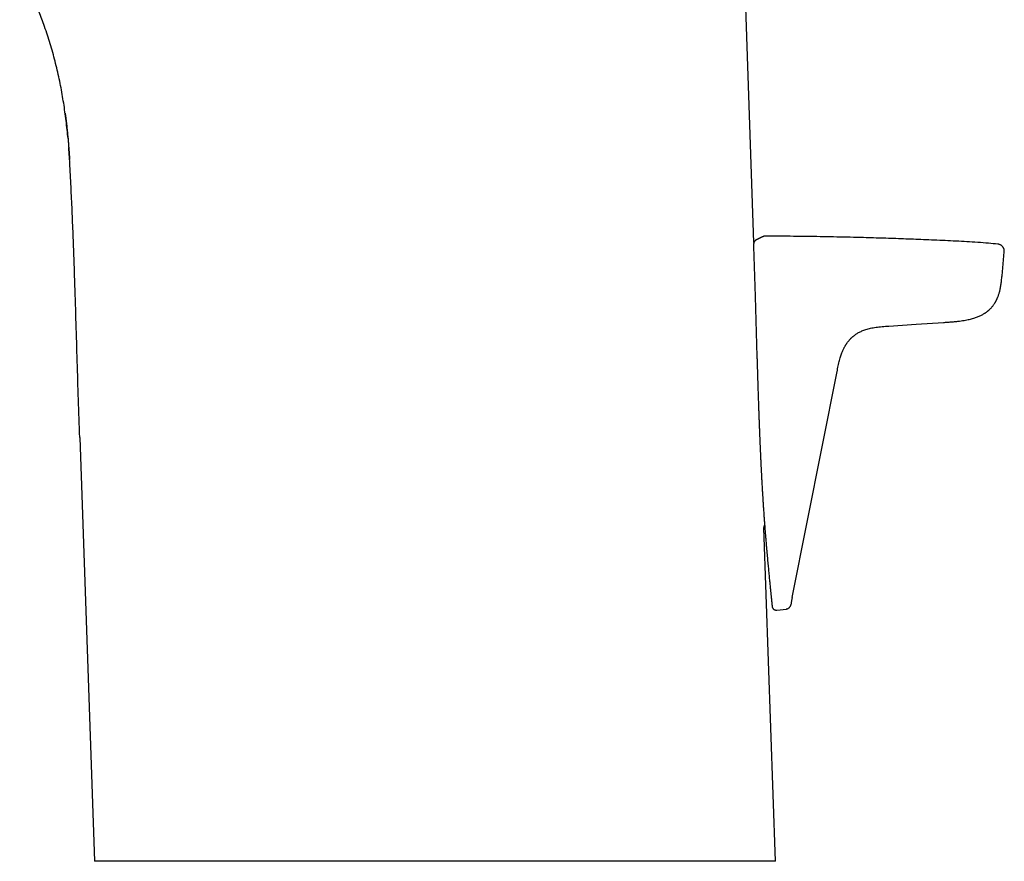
# Model space of a CAD drawing. Header units: millimetres. Extents: x 8 to 789, y 12 to 760.
# Tile 6 of 33: x 118 to 187, y 549 to 609. Entities that reach past the tile are written whole.
import ezdxf

# ---------------------------------------------------------------- set-up
doc = ezdxf.new("R2010")
doc.units = ezdxf.units.MM

msp = doc.modelspace()

# ---------------------------------------------------------------- linework, layer by layer
at = {"color": 7, "linetype": 'Continuous', "lineweight": 30}
for p, q in [((169.696, 593), (167.757, 648.523)), ((187.255, 590.659), (187.415, 592.344)), ((172.401, 567.907), (175.578, 583.888)), ((121.976, 579.216), (123.023, 549.242)), ((170.4, 572.834), (170.456, 573.004)), ((171.224, 549.242), (170.4, 572.834)), ((171.314, 567.004), (171.995, 567.069))]:
    msp.add_line(p, q, dxfattribs=at)
at = {"color": 7, "linetype": 'Continuous', "lineweight": 30, "flags": 128}
for points in [[(169.862, 593.193), (169.862, 593.193), (169.86, 593.192)], [(169.862, 593.193), (169.862, 593.193), (169.86, 593.192)], [(169.663, 592.714), (169.775, 589.178), (169.909, 584.946)], [(179.242, 587.095), (181.188, 587.225), (183.11, 587.353)]]:
    msp.add_lwpolyline(points, dxfattribs=at)
at = {"color": 7, "linetype": 'Continuous', "lineweight": 30}
for points, knots in [([(121.151, 600.355), (121.131, 600.565), (121.091, 600.988), (121.019, 601.618), (120.938, 602.245), (120.846, 602.867), (120.743, 603.487), (120.627, 604.11), (120.498, 604.734), (120.356, 605.359), (120.199, 605.982), (120.03, 606.6), (119.847, 607.215), (119.65, 607.825), (119.451, 608.397), (119.252, 608.931), (119.057, 609.427), (118.852, 609.919), (118.637, 610.408), (118.413, 610.891), (118.165, 611.399), (117.939, 611.842), (117.784, 612.122), (117.731, 612.219)], [0, 0, 0, 0, 0.050872, 0.102352, 0.152913, 0.203471, 0.254025, 0.304575, 0.356157, 0.407737, 0.459314, 0.510889, 0.562461, 0.614033, 0.665603, 0.708483, 0.751362, 0.79424, 0.837117, 0.879994, 0.922871, 0.973404, 1, 1, 1, 1]), ([(120.947, 602.159), (120.961, 602.058), (120.983, 601.894), (121.012, 601.667), (121.035, 601.478), (121.057, 601.288), (121.078, 601.096), (121.098, 600.906), (121.117, 600.72), (121.133, 600.563), (121.142, 600.468), (121.145, 600.433)], [0, 0, 0, 0, 0.176028, 0.2847, 0.39424, 0.504649, 0.615932, 0.727881, 0.836321, 0.939698, 1, 1, 1, 1]), ([(121.143, 600.438), (121.143, 600.435), (121.148, 600.384), (121.157, 600.283), (121.17, 600.132), (121.184, 599.972), (121.197, 599.803), (121.211, 599.626), (121.222, 599.472), (121.231, 599.345), (121.238, 599.246), (121.244, 599.162), (121.247, 599.11), (121.248, 599.092)], [0, 0, 0, 0, 0.007659, 0.113531, 0.225875, 0.344714, 0.470072, 0.601967, 0.740418, 0.812107, 0.885441, 0.959846, 1, 1, 1, 1]), ([(121.288, 598.431), (121.276, 598.645), (121.252, 599.068), (121.22, 599.491), (121.205, 599.702)], [0, 0, 0, 0, 0.503134, 1, 1, 1, 1]), ([(121.248, 599.096), (121.25, 599.076), (121.254, 599.01), (121.258, 598.941), (121.261, 598.893), (121.261, 598.887)], [0, 0, 0, 0, 0.286669, 0.903227, 1, 1, 1, 1]), ([(121.976, 579.216), (121.946, 580.113), (121.886, 581.907), (121.806, 584.598), (121.727, 587.288), (121.654, 589.646), (121.586, 591.67), (121.523, 593.361), (121.454, 595.052), (121.377, 596.742), (121.317, 597.868), (121.288, 598.431)], [0, 0, 0, 0, 0.140002, 0.280008, 0.420014, 0.560017, 0.648016, 0.736013, 0.824008, 0.912003, 1, 1, 1, 1]), ([(169.861, 593.192), (169.852, 593.187), (169.834, 593.178), (169.807, 593.157), (169.782, 593.135), (169.76, 593.111), (169.74, 593.087), (169.724, 593.062), (169.71, 593.035), (169.697, 593.006), (169.687, 592.974), (169.679, 592.945), (169.675, 592.92), (169.671, 592.901), (169.668, 592.881), (169.666, 592.856), (169.663, 592.827), (169.662, 592.795), (169.661, 592.756), (169.661, 592.729), (169.662, 592.714)], [0, 0, 0, 0, 0.0750836, 0.1421545, 0.2025805, 0.2578192, 0.3093874, 0.3591156, 0.4088183, 0.4596406, 0.5258682, 0.5884216, 0.6380199, 0.6632791, 0.7022136, 0.7550441, 0.8037922, 0.8605096, 0.9256144, 1, 1, 1, 1]), ([(169.801, 593.151), (169.794, 593.145), (169.78, 593.133), (169.76, 593.111), (169.74, 593.087), (169.724, 593.062), (169.71, 593.036), (169.701, 593.015), (169.697, 593.003), (169.696, 593)], [0, 0, 0, 0, 0.145816, 0.31794, 0.478812, 0.633925, 0.788722, 0.946681, 1, 1, 1, 1]), ([(169.861, 593.192), (169.852, 593.188), (169.839, 593.181), (169.825, 593.17), (169.821, 593.167)], [0, 0, 0, 0, 0.707557, 1, 1, 1, 1]), ([(170.33, 593.42), (170.33, 593.42), (170.33, 593.42), (170.328, 593.418), (170.323, 593.416), (170.315, 593.413), (170.307, 593.408), (170.297, 593.404), (170.286, 593.398), (170.274, 593.392), (170.261, 593.386), (170.248, 593.38), (170.235, 593.373), (170.222, 593.367), (170.209, 593.361), (170.199, 593.356), (170.19, 593.352), (170.182, 593.348), (170.174, 593.344), (170.165, 593.34), (170.156, 593.335), (170.144, 593.329), (170.13, 593.323), (170.115, 593.315), (170.097, 593.306), (170.076, 593.296), (170.05, 593.284), (170.021, 593.27), (169.987, 593.253), (169.95, 593.235), (169.908, 593.215), (169.878, 593.2), (169.862, 593.193)], [0, 0, 0, 0, 0.0322521, 0.085467, 0.1362021, 0.1844564, 0.2302292, 0.2735197, 0.314327, 0.3526504, 0.3901336, 0.424889, 0.4569158, 0.4862131, 0.5127802, 0.5366165, 0.5519382, 0.5658853, 0.5800848, 0.5956636, 0.612622, 0.6309602, 0.6543448, 0.6796467, 0.7068665, 0.7360047, 0.7731953, 0.8131071, 0.8557415, 0.9011004, 0.9491857, 1, 1, 1, 1]), ([(170.331, 593.42), (170.331, 593.42), (170.331, 593.42), (170.328, 593.419), (170.323, 593.416), (170.316, 593.413), (170.307, 593.408), (170.297, 593.404), (170.285, 593.398), (170.273, 593.392), (170.261, 593.386), (170.248, 593.38), (170.234, 593.373), (170.221, 593.367), (170.209, 593.361), (170.198, 593.356), (170.189, 593.351), (170.181, 593.348), (170.174, 593.344), (170.165, 593.34), (170.155, 593.335), (170.144, 593.329), (170.13, 593.323), (170.114, 593.315), (170.096, 593.306), (170.075, 593.296), (170.05, 593.284), (170.02, 593.27), (169.987, 593.253), (169.949, 593.235), (169.908, 593.215), (169.878, 593.2), (169.862, 593.193)], [0, 0, 0, 0, 0.03506, 0.088166, 0.138792, 0.186937, 0.232603, 0.275788, 0.316494, 0.354721, 0.392108, 0.426774, 0.458718, 0.487941, 0.514443, 0.538223, 0.553511, 0.567426, 0.581569, 0.597088, 0.613984, 0.632257, 0.655559, 0.680774, 0.707901, 0.73694, 0.774005, 0.81378, 0.856266, 0.901464, 0.949375, 1, 1, 1, 1]), ([(170.473, 593.455), (170.461, 593.455), (170.437, 593.454), (170.401, 593.447), (170.364, 593.436), (170.342, 593.425), (170.331, 593.42)], [0, 0, 0, 0, 0.22665, 0.467551, 0.724888, 1, 1, 1, 1]), ([(186.967, 592.889), (186.745, 592.91), (186.269, 592.957), (185.535, 593.016), (184.767, 593.066), (183.998, 593.106), (183.228, 593.14), (182.459, 593.174), (181.476, 593.216), (180.279, 593.263), (178.868, 593.311), (177.297, 593.357), (175.566, 593.398), (173.675, 593.43), (171.977, 593.45), (170.91, 593.455), (170.473, 593.456)], [0, 0, 0, 0, 0.040411, 0.087069, 0.133717, 0.180357, 0.226998, 0.273644, 0.320294, 0.405825, 0.49136, 0.576898, 0.691461, 0.806026, 0.92059, 1, 1, 1, 1]), ([(187.415, 592.344), (187.416, 592.364), (187.419, 592.405), (187.413, 592.468), (187.4, 592.526), (187.382, 592.578), (187.361, 592.624), (187.335, 592.668), (187.305, 592.71), (187.27, 592.748), (187.232, 592.782), (187.191, 592.812), (187.143, 592.839), (187.088, 592.863), (187.028, 592.881), (186.988, 592.886), (186.968, 592.889)], [0, 0, 0, 0, 0.07685, 0.157003, 0.24001, 0.303816, 0.368622, 0.434112, 0.499951, 0.565792, 0.631288, 0.696104, 0.759923, 0.84295, 0.923126, 1, 1, 1, 1]), ([(183.109, 587.353), (183.2, 587.359), (183.377, 587.37), (183.638, 587.39), (183.887, 587.411), (184.124, 587.436), (184.349, 587.465), (184.562, 587.497), (184.757, 587.533), (184.935, 587.571), (185.097, 587.611), (185.247, 587.653), (185.387, 587.698), (185.515, 587.745), (185.635, 587.794), (185.748, 587.845), (185.851, 587.898), (185.942, 587.949), (186.021, 587.997), (186.089, 588.041), (186.146, 588.081), (186.191, 588.114), (186.227, 588.142), (186.253, 588.162), (186.272, 588.178), (186.289, 588.193), (186.31, 588.211), (186.34, 588.237), (186.379, 588.273), (186.427, 588.319), (186.48, 588.375), (186.539, 588.441), (186.601, 588.518), (186.657, 588.592), (186.703, 588.66), (186.739, 588.716), (186.77, 588.767), (186.797, 588.812), (186.82, 588.854), (186.84, 588.891), (186.856, 588.922), (186.867, 588.945), (186.876, 588.963), (186.885, 588.983), (186.898, 589.008), (186.914, 589.044), (186.935, 589.092), (186.96, 589.152), (186.987, 589.224), (187.018, 589.31), (187.048, 589.403), (187.077, 589.506), (187.105, 589.615), (187.132, 589.735), (187.158, 589.866), (187.181, 590.006), (187.202, 590.156), (187.22, 590.314), (187.238, 590.483), (187.249, 590.599), (187.255, 590.659)], [0, 0, 0, 0, 0.04494, 0.087968, 0.129113, 0.168398, 0.205804, 0.241293, 0.274847, 0.303903, 0.33132, 0.357091, 0.38122, 0.403724, 0.424621, 0.445607, 0.464693, 0.481867, 0.497124, 0.510468, 0.521904, 0.531436, 0.538506, 0.543983, 0.547869, 0.550806, 0.555236, 0.561397, 0.570489, 0.581481, 0.59423, 0.608742, 0.625024, 0.643079, 0.654735, 0.665805, 0.675665, 0.684312, 0.691746, 0.699332, 0.705024, 0.708885, 0.712088, 0.715135, 0.719552, 0.726068, 0.734676, 0.745374, 0.758159, 0.773028, 0.789982, 0.806941, 0.82557, 0.845858, 0.86779, 0.891357, 0.916108, 0.942462, 0.970426, 1, 1, 1, 1]), ([(175.578, 583.854), (175.593, 583.929), (175.622, 584.075), (175.666, 584.286), (175.71, 584.484), (175.755, 584.669), (175.802, 584.839), (175.849, 584.992), (175.897, 585.13), (175.943, 585.252), (175.988, 585.362), (176.033, 585.459), (176.074, 585.543), (176.111, 585.614), (176.143, 585.673), (176.173, 585.725), (176.203, 585.774), (176.234, 585.823), (176.267, 585.872), (176.303, 585.924), (176.343, 585.978), (176.387, 586.034), (176.43, 586.087), (176.471, 586.133), (176.506, 586.171), (176.536, 586.203), (176.563, 586.23), (176.59, 586.256), (176.617, 586.282), (176.646, 586.309), (176.679, 586.339), (176.722, 586.375), (176.775, 586.418), (176.84, 586.468), (176.918, 586.522), (177.007, 586.58), (177.108, 586.639), (177.22, 586.697), (177.342, 586.753), (177.478, 586.808), (177.625, 586.859), (177.786, 586.906), (177.959, 586.948), (178.144, 586.985), (178.341, 587.016), (178.551, 587.041), (178.771, 587.062), (179.003, 587.08), (179.161, 587.09), (179.242, 587.095)], [0, 0, 0, 0, 0.041673, 0.080969, 0.117871, 0.152381, 0.184504, 0.214231, 0.240068, 0.263789, 0.285405, 0.304924, 0.322336, 0.336326, 0.348562, 0.359077, 0.369225, 0.379704, 0.390514, 0.401656, 0.414294, 0.427336, 0.440288, 0.451583, 0.461105, 0.468347, 0.475286, 0.482158, 0.488963, 0.495719, 0.503599, 0.513303, 0.526083, 0.541071, 0.558267, 0.57767, 0.599285, 0.621804, 0.646324, 0.672843, 0.70134, 0.731769, 0.764121, 0.798437, 0.834749, 0.873063, 0.91338, 0.955701, 1, 1, 1, 1]), ([(169.909, 584.946), (169.912, 584.86), (169.919, 584.615), (169.932, 584.215), (169.947, 583.751), (169.961, 583.302), (169.975, 582.866), (169.988, 582.445), (170.001, 582.049), (170.014, 581.678), (170.026, 581.33), (170.038, 580.994), (170.049, 580.67), (170.061, 580.358), (170.072, 580.058), (170.083, 579.771), (170.094, 579.496), (170.104, 579.233), (170.115, 578.982), (170.125, 578.744), (170.134, 578.521), (170.144, 578.315), (170.152, 578.123), (170.16, 577.943), (170.168, 577.773), (170.176, 577.619), (170.182, 577.479), (170.188, 577.353), (170.194, 577.234), (170.2, 577.118), (170.206, 577.001), (170.212, 576.88), (170.22, 576.719), (170.231, 576.514), (170.244, 576.263), (170.258, 576.01), (170.273, 575.755), (170.287, 575.5), (170.303, 575.235), (170.32, 574.961), (170.338, 574.678), (170.357, 574.388), (170.377, 574.093), (170.398, 573.792), (170.42, 573.487), (170.442, 573.184), (170.467, 572.859), (170.494, 572.514), (170.523, 572.152), (170.55, 571.83), (170.574, 571.546), (170.596, 571.297), (170.617, 571.056), (170.638, 570.823), (170.659, 570.598), (170.679, 570.378), (170.699, 570.167), (170.718, 569.961), (170.737, 569.759), (170.757, 569.555), (170.777, 569.348), (170.795, 569.154), (170.813, 568.976), (170.829, 568.811), (170.845, 568.648), (170.862, 568.486), (170.875, 568.353), (170.886, 568.249), (170.894, 568.175), (170.9, 568.11), (170.906, 568.053), (170.911, 568.004), (170.916, 567.961), (170.92, 567.926), (170.923, 567.897), (170.925, 567.875), (170.927, 567.859), (170.928, 567.845), (170.93, 567.831), (170.932, 567.812), (170.934, 567.788), (170.937, 567.756), (170.942, 567.717), (170.946, 567.671), (170.951, 567.624), (170.956, 567.576), (170.961, 567.529), (170.966, 567.48), (170.971, 567.431), (170.976, 567.387), (170.979, 567.348), (170.983, 567.315), (170.985, 567.29), (170.987, 567.273), (170.988, 567.262), (170.989, 567.257), (170.988, 567.258), (170.988, 567.259)], [0, 0, 0, 0, 0.013202, 0.037673, 0.06142, 0.084441, 0.106734, 0.128297, 0.149128, 0.167579, 0.185411, 0.202625, 0.219219, 0.235191, 0.250542, 0.265271, 0.279377, 0.29286, 0.30572, 0.317956, 0.329568, 0.339945, 0.349767, 0.359034, 0.367746, 0.375903, 0.382837, 0.389313, 0.395329, 0.401178, 0.40722, 0.413456, 0.419886, 0.432178, 0.445123, 0.45872, 0.471412, 0.484625, 0.498358, 0.512607, 0.527366, 0.542634, 0.557958, 0.573759, 0.59, 0.606086, 0.621807, 0.641849, 0.661278, 0.680101, 0.6941, 0.70775, 0.721055, 0.734017, 0.746638, 0.758932, 0.771239, 0.782554, 0.794191, 0.80614, 0.818393, 0.830939, 0.841, 0.851237, 0.86165, 0.872241, 0.882973, 0.888685, 0.89391, 0.898648, 0.902898, 0.906661, 0.909935, 0.912722, 0.915021, 0.916832, 0.918164, 0.919068, 0.920257, 0.921733, 0.92374, 0.926462, 0.929901, 0.934057, 0.938936, 0.943367, 0.948277, 0.953664, 0.959521, 0.965839, 0.97145, 0.977371, 0.983599, 0.988475, 0.993533, 0.998782, 1, 1, 1, 1]), ([(170.987, 567.265), (170.989, 567.255), (170.992, 567.234), (171.001, 567.205), (171.011, 567.179), (171.026, 567.149), (171.048, 567.117), (171.075, 567.087), (171.102, 567.064), (171.13, 567.045), (171.161, 567.028), (171.195, 567.015), (171.232, 567.006), (171.272, 567.001), (171.3, 567.003), (171.314, 567.004)], [0, 0, 0, 0, 0.0776882, 0.1476031, 0.2094426, 0.26338, 0.3608134, 0.4572999, 0.5206702, 0.5878344, 0.6709721, 0.7433967, 0.8233409, 0.909437, 1, 1, 1, 1]), ([(172.403, 567.906), (172.396, 567.873), (172.383, 567.807), (172.366, 567.708), (172.349, 567.609), (172.334, 567.509), (172.318, 567.422), (172.297, 567.35), (172.273, 567.292), (172.242, 567.237), (172.203, 567.186), (172.158, 567.141), (172.106, 567.105), (172.05, 567.078), (172.009, 567.071), (171.989, 567.068)], [0, 0, 0, 0, 0.099949, 0.199869, 0.300074, 0.400775, 0.501124, 0.563319, 0.625371, 0.688088, 0.75182, 0.815543, 0.878315, 0.939678, 1, 1, 1, 1]), ([(171.223, 549.242), (171.223, 549.242), (171.225, 549.242), (171.219, 549.242), (171.208, 549.242), (171.188, 549.242), (171.16, 549.242), (171.126, 549.242), (171.084, 549.242), (171.035, 549.242), (170.978, 549.242), (170.915, 549.242), (170.844, 549.242), (170.767, 549.242), (170.673, 549.242), (170.562, 549.242), (170.429, 549.242), (170.284, 549.242), (170.126, 549.242), (169.957, 549.242), (169.777, 549.242), (169.589, 549.242), (169.392, 549.242), (169.184, 549.242), (168.965, 549.242), (168.736, 549.242), (168.527, 549.242), (168.345, 549.242), (168.193, 549.242), (168.036, 549.242), (167.862, 549.242), (167.667, 549.242), (167.452, 549.242), (167.23, 549.242), (167.003, 549.242), (166.77, 549.242), (166.5, 549.242), (166.192, 549.242), (165.841, 549.242), (165.48, 549.242), (165.113, 549.242), (164.743, 549.242), (164.369, 549.242), (163.985, 549.242), (163.623, 549.242), (163.285, 549.242), (162.972, 549.242), (162.654, 549.242), (162.299, 549.242), (161.905, 549.242), (161.469, 549.242), (161.026, 549.242), (160.574, 549.242), (160.115, 549.242), (159.655, 549.242), (159.195, 549.242), (158.735, 549.242), (158.268, 549.242), (157.795, 549.242), (157.317, 549.242), (156.868, 549.242), (156.449, 549.242), (156.063, 549.242), (155.674, 549.242), (155.242, 549.242), (154.766, 549.242), (154.247, 549.242), (153.723, 549.242), (153.195, 549.242), (152.662, 549.242), (152.134, 549.242), (151.61, 549.242), (151.09, 549.242), (150.568, 549.242), (150.043, 549.242), (149.516, 549.242), (149.025, 549.242), (148.571, 549.242), (148.154, 549.242), (147.737, 549.242), (147.277, 549.242), (146.774, 549.242), (146.229, 549.242), (145.683, 549.242), (145.138, 549.242), (144.592, 549.242), (144.055, 549.242), (143.525, 549.242), (143.004, 549.242), (142.485, 549.242), (141.966, 549.242), (141.45, 549.242), (140.972, 549.242), (140.534, 549.242), (140.133, 549.242), (139.735, 549.242), (139.298, 549.242), (138.824, 549.242), (138.314, 549.242), (137.808, 549.242), (137.306, 549.242), (136.808, 549.242), (136.322, 549.242), (135.847, 549.242), (135.384, 549.242), (134.925, 549.242), (134.472, 549.242), (134.024, 549.242), (133.613, 549.242), (133.239, 549.242), (132.9, 549.242), (132.565, 549.242), (132.2, 549.242), (131.808, 549.242), (131.391, 549.242), (130.981, 549.242), (130.579, 549.242), (130.184, 549.242), (129.803, 549.242), (129.436, 549.242), (129.082, 549.242), (128.736, 549.242), (128.398, 549.242), (128.069, 549.242), (127.772, 549.242), (127.504, 549.242), (127.264, 549.242), (127.031, 549.242), (126.779, 549.242), (126.513, 549.242), (126.235, 549.242), (125.968, 549.242), (125.711, 549.242), (125.464, 549.242), (125.232, 549.242), (125.013, 549.242), (124.808, 549.242), (124.613, 549.242), (124.43, 549.242), (124.257, 549.242), (124.117, 549.242), (124.007, 549.242), (123.922, 549.242), (123.84, 549.242), (123.738, 549.242), (123.621, 549.242), (123.495, 549.242), (123.384, 549.242), (123.289, 549.242), (123.209, 549.242), (123.145, 549.242), (123.094, 549.242), (123.056, 549.242), (123.033, 549.242), (123.023, 549.242), (123.024, 549.242), (123.025, 549.242)], [0, 0, 0, 0, 0.001014, 0.006557, 0.012101, 0.017661, 0.023223, 0.028783, 0.034359, 0.039936, 0.045512, 0.051031, 0.05655, 0.062075, 0.067601, 0.074816, 0.082031, 0.089245, 0.096493, 0.103742, 0.11099, 0.117971, 0.124954, 0.131935, 0.138947, 0.14596, 0.152972, 0.157166, 0.16136, 0.165557, 0.169753, 0.175123, 0.180493, 0.185863, 0.191246, 0.19663, 0.202014, 0.209473, 0.216932, 0.224408, 0.231883, 0.239038, 0.246193, 0.253363, 0.260533, 0.266053, 0.271573, 0.2771, 0.282627, 0.289844, 0.297061, 0.304278, 0.311528, 0.318779, 0.326029, 0.333011, 0.339995, 0.346978, 0.353991, 0.361005, 0.368018, 0.37353, 0.379043, 0.384562, 0.390082, 0.397288, 0.404496, 0.411703, 0.418944, 0.426185, 0.433425, 0.440399, 0.447373, 0.454347, 0.46135, 0.468354, 0.475358, 0.480868, 0.486377, 0.491894, 0.49741, 0.504613, 0.511817, 0.51902, 0.526257, 0.533495, 0.540732, 0.547703, 0.554674, 0.561644, 0.568645, 0.575646, 0.582646, 0.588155, 0.593664, 0.599179, 0.604695, 0.611897, 0.619099, 0.626301, 0.633536, 0.640773, 0.648009, 0.654978, 0.661948, 0.668918, 0.675917, 0.682918, 0.689917, 0.695429, 0.700941, 0.706459, 0.711977, 0.719182, 0.726387, 0.733592, 0.740831, 0.74807, 0.755309, 0.762281, 0.769255, 0.776227, 0.78323, 0.790234, 0.797237, 0.802755, 0.808273, 0.813798, 0.819322, 0.826535, 0.833749, 0.840962, 0.848209, 0.855456, 0.862703, 0.869683, 0.876664, 0.883644, 0.890655, 0.897666, 0.904677, 0.908751, 0.912824, 0.9169, 0.920976, 0.928909, 0.936841, 0.944793, 0.952745, 0.960281, 0.967816, 0.975369, 0.982921, 0.990241, 0.997561, 1, 1, 1, 1])]:
    msp.add_open_spline(points, degree=3, knots=knots, dxfattribs=at)

doc.saveas('drawing.dxf')
